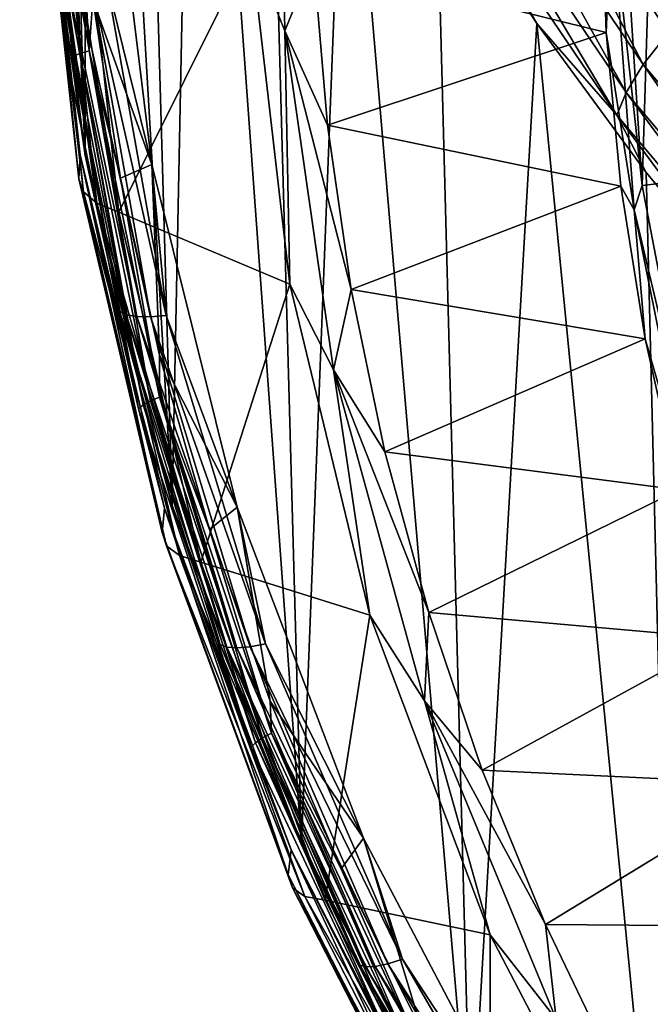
# Model space of a CAD drawing. Header units: metres. Extents: x -24 to 24, y -256 to 25.
# Tile 3 of 256: x -24.12 to -19.46, y -242.89 to -235.61. Entities that reach past the tile are written whole.
import ezdxf

# ---------------------------------------------------------------- set-up
doc = ezdxf.new("R2010")
doc.units = ezdxf.units.M
doc.layers.add('solid_DOMO_KURZ_SW0002', color=7, linetype='CONTINUOUS')

msp = doc.modelspace()

# ---------------------------------------------------------------- linework, layer by layer
at = {"layer": 'solid_DOMO_KURZ_SW0002'}
for points in [[(-24.124256, -225.610001, 172.007568), (-23.963715, -233.96875, 140.84343), (-23.639647, -236.613007, 141.67717)], [(-23.920736, -226.943222, 172.432312), (-24.124256, -225.610001, 172.007568), (-23.639647, -236.613007, 141.67717)], [(-23.636154, -228.26236, 172.854309), (-23.920736, -226.943222, 172.432312), (-23.639647, -236.613007, 141.67717)], [(-23.636154, -228.26236, 172.854309), (-23.639647, -236.613007, 141.67717), (-22.995892, -239.203491, 142.493942)], [(-23.271484, -229.562958, 173.272064), (-23.636154, -228.26236, 172.854309), (-22.995892, -239.203491, 142.493942)], [(-22.827991, -230.840576, 173.684067), (-23.271484, -229.562958, 173.272064), (-22.995892, -239.203491, 142.493942)], [(-22.827991, -230.840576, 173.684067), (-22.995892, -239.203491, 142.493942), (-22.041159, -241.7052, 143.28273)], [(-22.307146, -232.091034, 174.088882), (-22.827991, -230.840576, 173.684067), (-22.041159, -241.7052, 143.28273)], [(-21.710802, -233.309952, 174.484985), (-22.307146, -232.091034, 174.088882), (-22.041159, -241.7052, 143.28273)], [(-22.164124, -235.690445, 136.418396), (-22.414312, -235.068359, 136.492294), (-22.209576, -233.158508, 135.620102)], [(-21.949982, -235.167542, 136.024933), (-22.164124, -235.690445, 136.418396), (-22.209576, -233.158508, 135.620102)], [(-23.947563, -233.267456, 139.994644), (-23.983112, -233.289093, 139.928329), (-23.77083, -235.908386, 140.754181)], [(-23.947563, -233.267456, 139.994644), (-23.735596, -235.882858, 140.819275), (-23.892185, -233.249771, 140.047089)], [(-23.947563, -233.267456, 139.994644), (-23.77083, -235.908386, 140.754181), (-23.735596, -235.882858, 140.819275)], [(-23.892185, -233.249771, 140.047089), (-23.680708, -235.859131, 140.869812), (-23.822411, -233.237793, 140.080521)], [(-23.735596, -235.882858, 140.819275), (-23.680708, -235.859131, 140.869812), (-23.892185, -233.249771, 140.047089)], [(-23.822411, -233.237793, 140.080521), (-23.611551, -235.839523, 140.900848), (-23.708548, -234.124344, 140.372803)], [(-23.680708, -235.859131, 140.869812), (-23.611551, -235.839523, 140.900848), (-23.822411, -233.237793, 140.080521)], [(-23.77083, -235.908386, 140.754181), (-23.983112, -233.289093, 139.928329), (-23.973194, -233.943359, 140.053604)], [(-21.710802, -233.309952, 174.484985), (-22.041159, -241.7052, 143.28273), (-20.788355, -244.084274, 144.032852)], [(-21.040903, -234.493408, 174.870972), (-21.710802, -233.309952, 174.484985), (-20.788355, -244.084274, 144.032852)], [(-20.677984, -233.702942, 176.142303), (-19.325464, -235.70343, 176.80246), (-20.423542, -233.469116, 176.39064)], [(-19.325464, -235.70343, 176.80246), (-19.087658, -235.444443, 177.042191), (-20.423542, -233.469116, 176.39064)], [(-20.87718, -233.921051, 175.840958), (-19.511635, -235.941437, 176.507935), (-20.677984, -233.702942, 176.142303)], [(-19.511635, -235.941437, 176.507935), (-19.325464, -235.70343, 176.80246), (-20.677984, -233.702942, 176.142303)], [(-21.014074, -234.113541, 175.503952), (-19.639578, -236.147858, 176.17569), (-20.87718, -233.921051, 175.840958)], [(-19.639578, -236.147858, 176.17569), (-19.511635, -235.941437, 176.507935), (-20.87718, -233.921051, 175.840958)], [(-23.973194, -233.943359, 140.053604), (-23.976099, -234.115967, 139.296036), (-23.685968, -236.785339, 140.13768)], [(-23.676155, -236.609299, 140.89418), (-23.973194, -233.943359, 140.053604), (-23.685968, -236.785339, 140.13768)], [(-23.77083, -235.908386, 140.754181), (-23.973194, -233.943359, 140.053604), (-23.676155, -236.609299, 140.89418)], [(-23.83567, -235.237457, 141.109192), (-23.639647, -236.613007, 141.67717), (-23.963715, -233.96875, 140.84343)], [(-23.976099, -234.115967, 139.296036), (-23.942392, -234.214981, 138.940979), (-23.653475, -236.883362, 139.782288)], [(-23.685968, -236.785339, 140.13768), (-23.976099, -234.115967, 139.296036), (-23.653475, -236.883362, 139.782288)], [(-23.611551, -235.839523, 140.900848), (-23.58433, -235.457397, 140.793106), (-23.708548, -234.124344, 140.372803)], [(-23.58433, -235.457397, 140.793106), (-23.147236, -236.679367, 141.178406), (-23.464577, -234.090088, 140.362)], [(-23.484451, -235.305176, 140.762787), (-23.464577, -234.090088, 140.362), (-23.147236, -236.679367, 141.178406)], [(-21.014074, -234.113541, 175.503952), (-21.088083, -234.273788, 175.15033), (-19.708748, -236.31601, 175.824768)], [(-21.014074, -234.113541, 175.503952), (-19.708748, -236.31601, 175.824768), (-19.639578, -236.147858, 176.17569)], [(-23.942392, -234.214981, 138.940979), (-23.840683, -234.309296, 138.595703), (-23.553978, -236.967072, 139.433685)], [(-23.653475, -236.883362, 139.782288), (-23.942392, -234.214981, 138.940979), (-23.553978, -236.967072, 139.433685)], [(-21.088083, -234.273788, 175.15033), (-21.040903, -234.493408, 174.870972), (-20.299667, -235.637527, 175.245453)], [(-19.708748, -236.31601, 175.824768), (-21.088083, -234.273788, 175.15033), (-20.299667, -235.637527, 175.245453)], [(-23.840683, -234.309296, 138.595703), (-23.674583, -234.395508, 138.274399), (-23.390944, -237.033463, 139.10614)], [(-23.553978, -236.967072, 139.433685), (-23.840683, -234.309296, 138.595703), (-23.390944, -237.033463, 139.10614)], [(-22.414312, -235.068359, 136.492294), (-23.390944, -237.033463, 139.10614), (-23.674583, -234.395508, 138.274399)], [(-20.299667, -235.637527, 175.245453), (-21.040903, -234.493408, 174.870972), (-20.788355, -244.084274, 144.032852)], [(-19.822742, -234.56221, 134.319092), (-19.786585, -235.70372, 134.679016), (-21.949982, -235.167542, 136.024933)], [(-19.745859, -234.761673, 134.346954), (-19.786585, -235.70372, 134.679016), (-19.822742, -234.56221, 134.319092)], [(-19.745859, -234.761673, 134.346954), (-19.664722, -234.575516, 134.276352), (-19.52137, -236.836258, 134.989166)], [(-19.450001, -234.575653, 134.277069), (-19.52137, -236.836258, 134.989166), (-19.664722, -234.575516, 134.276352)], [(-19.450001, -234.575653, 134.277069), (-19.308182, -236.81163, 134.982071), (-19.52137, -236.836258, 134.989166)], [(-19.579956, -237.015808, 135.057678), (-19.786585, -235.70372, 134.679016), (-19.745859, -234.761673, 134.346954)], [(-19.579956, -237.015808, 135.057678), (-19.745859, -234.761673, 134.346954), (-19.52137, -236.836258, 134.989166)], [(-22.414312, -235.068359, 136.492294), (-22.126646, -237.566559, 137.279968), (-23.390944, -237.033463, 139.10614)], [(-22.164124, -235.690445, 136.418396), (-22.126646, -237.566559, 137.279968), (-22.414312, -235.068359, 136.492294)], [(-21.949982, -235.167542, 136.024933), (-21.84868, -236.389893, 136.410324), (-22.164124, -235.690445, 136.418396)], [(-19.786585, -235.70372, 134.679016), (-21.84868, -236.389893, 136.410324), (-21.949982, -235.167542, 136.024933)], [(-23.83567, -235.237457, 141.109192), (-23.385099, -237.766586, 141.906616), (-23.639647, -236.613007, 141.67717)], [(-23.335964, -237.791901, 141.789032), (-23.385099, -237.766586, 141.906616), (-23.83567, -235.237457, 141.109192)], [(-23.785587, -235.268082, 140.993271), (-23.335964, -237.791901, 141.789032), (-23.83567, -235.237457, 141.109192)], [(-23.258404, -237.805908, 141.68573), (-23.335964, -237.791901, 141.789032), (-23.785587, -235.268082, 140.993271)], [(-23.706532, -235.290482, 140.892624), (-23.258404, -237.805908, 141.68573), (-23.785587, -235.268082, 140.993271)], [(-23.157654, -237.807663, 141.603699), (-23.258404, -237.805908, 141.68573), (-23.706532, -235.290482, 140.892624)], [(-23.603842, -235.303131, 140.814026), (-23.157654, -237.807663, 141.603699), (-23.706532, -235.290482, 140.892624)], [(-23.603842, -235.303131, 140.814026), (-23.484451, -235.305176, 140.762787), (-23.040522, -237.797043, 141.548462)], [(-23.603842, -235.303131, 140.814026), (-23.040522, -237.797043, 141.548462), (-23.157654, -237.807663, 141.603699)], [(-23.040522, -237.797043, 141.548462), (-23.484451, -235.305176, 140.762787), (-23.147236, -236.679367, 141.178406)], [(-23.611551, -235.839523, 140.900848), (-23.377781, -236.781097, 141.21048), (-23.58433, -235.457397, 140.793106)], [(-23.377781, -236.781097, 141.21048), (-23.147236, -236.679367, 141.178406), (-23.58433, -235.457397, 140.793106)], [(-20.299667, -235.637527, 175.245453), (-20.788355, -244.084274, 144.032852), (-19.254427, -246.308563, 144.734161)], [(-19.48966, -236.738342, 175.60701), (-20.299667, -235.637527, 175.245453), (-19.254427, -246.308563, 144.734161)], [(-19.708748, -236.31601, 175.824768), (-20.299667, -235.637527, 175.245453), (-19.48966, -236.738342, 175.60701)], [(-21.802465, -238.199142, 137.209366), (-22.126646, -237.566559, 137.279968), (-22.164124, -235.690445, 136.418396)], [(-21.672606, -237.604492, 136.793289), (-21.802465, -238.199142, 137.209366), (-22.164124, -235.690445, 136.418396)], [(-21.84868, -236.389893, 136.410324), (-21.672606, -237.604492, 136.793289), (-22.164124, -235.690445, 136.418396)], [(-19.786585, -235.70372, 134.679016), (-19.678225, -236.841064, 135.037613), (-21.84868, -236.389893, 136.410324)], [(-19.579956, -237.015808, 135.057678), (-19.678225, -236.841064, 135.037613), (-19.786585, -235.70372, 134.679016)], [(-19.511635, -235.941437, 176.507935), (-17.929857, -237.812988, 177.130188), (-19.325464, -235.70343, 176.80246)], [(-23.735596, -235.882858, 140.819275), (-23.77083, -235.908386, 140.754181), (-23.24509, -238.487198, 141.567276)], [(-23.735596, -235.882858, 140.819275), (-23.210634, -238.457855, 141.631165), (-23.680708, -235.859131, 140.869812)], [(-23.735596, -235.882858, 140.819275), (-23.24509, -238.487198, 141.567276), (-23.210634, -238.457855, 141.631165)], [(-23.680708, -235.859131, 140.869812), (-23.156961, -238.428162, 141.679825), (-23.611551, -235.839523, 140.900848)], [(-23.210634, -238.457855, 141.631165), (-23.156961, -238.428162, 141.679825), (-23.680708, -235.859131, 140.869812)], [(-23.611551, -235.839523, 140.900848), (-23.089333, -238.401062, 141.708496), (-23.377781, -236.781097, 141.21048)], [(-23.156961, -238.428162, 141.679825), (-23.089333, -238.401062, 141.708496), (-23.611551, -235.839523, 140.900848)], [(-23.24509, -238.487198, 141.567276), (-23.77083, -235.908386, 140.754181), (-23.676155, -236.609299, 140.89418)], [(-19.639578, -236.147858, 176.17569), (-18.047432, -238.032318, 176.802414), (-19.511635, -235.941437, 176.507935)], [(-18.047432, -238.032318, 176.802414), (-17.929857, -237.812988, 177.130188), (-19.511635, -235.941437, 176.507935)], [(-19.639578, -236.147858, 176.17569), (-19.708748, -236.31601, 175.824768), (-18.110996, -238.207764, 176.45401)], [(-19.639578, -236.147858, 176.17569), (-18.110996, -238.207764, 176.45401), (-18.047432, -238.032318, 176.802414)], [(-19.708748, -236.31601, 175.824768), (-19.48966, -236.738342, 175.60701), (-18.61351, -237.792328, 175.9543)], [(-18.110996, -238.207764, 176.45401), (-19.708748, -236.31601, 175.824768), (-18.61351, -237.792328, 175.9543)], [(-19.678225, -236.841064, 135.037613), (-21.672606, -237.604492, 136.793289), (-21.84868, -236.389893, 136.410324)], [(-23.676155, -236.609299, 140.89418), (-23.685968, -236.785339, 140.13768), (-23.070234, -239.403976, 140.963333)], [(-23.054308, -239.223831, 141.718536), (-23.676155, -236.609299, 140.89418), (-23.070234, -239.403976, 140.963333)], [(-23.24509, -238.487198, 141.567276), (-23.676155, -236.609299, 140.89418), (-23.054308, -239.223831, 141.718536)], [(-23.385099, -237.766586, 141.906616), (-22.995892, -239.203491, 142.493942), (-23.639647, -236.613007, 141.67717)], [(-23.089632, -238.090851, 141.623444), (-23.147236, -236.679367, 141.178406), (-23.377781, -236.781097, 141.21048)], [(-23.040522, -237.797043, 141.548462), (-23.147236, -236.679367, 141.178406), (-22.516848, -239.215988, 141.978195)], [(-23.089632, -238.090851, 141.623444), (-22.516848, -239.215988, 141.978195), (-23.147236, -236.679367, 141.178406)], [(-18.61351, -237.792328, 175.9543), (-19.48966, -236.738342, 175.60701), (-19.254427, -246.308563, 144.734161)], [(-23.685968, -236.785339, 140.13768), (-23.653475, -236.883362, 139.782288), (-23.038746, -239.501068, 140.60762)], [(-23.070234, -239.403976, 140.963333), (-23.685968, -236.785339, 140.13768), (-23.038746, -239.501068, 140.60762)], [(-23.089333, -238.401062, 141.708496), (-23.089632, -238.090851, 141.623444), (-23.377781, -236.781097, 141.21048)], [(-19.678225, -236.841064, 135.037613), (-19.498053, -237.970108, 135.3936), (-21.672606, -237.604492, 136.793289)], [(-19.579956, -237.015808, 135.057678), (-19.498053, -237.970108, 135.3936), (-19.678225, -236.841064, 135.037613)], [(-19.579956, -237.015808, 135.057678), (-19.52137, -236.836258, 134.989166), (-19.093321, -239.064041, 135.691574)], [(-19.308182, -236.81163, 134.982071), (-19.093321, -239.064041, 135.691574), (-19.52137, -236.836258, 134.989166)], [(-23.653475, -236.883362, 139.782288), (-23.553978, -236.967072, 139.433685), (-22.942663, -239.574478, 140.255783)], [(-23.038746, -239.501068, 140.60762), (-23.653475, -236.883362, 139.782288), (-22.942663, -239.574478, 140.255783)], [(-23.553978, -236.967072, 139.433685), (-23.390944, -237.033463, 139.10614), (-22.785269, -239.621567, 139.922165)], [(-22.942663, -239.574478, 140.255783), (-23.553978, -236.967072, 139.433685), (-22.785269, -239.621567, 139.922165)], [(-22.126646, -237.566559, 137.279968), (-22.785269, -239.621567, 139.922165), (-23.390944, -237.033463, 139.10614)], [(-19.132174, -239.234756, 135.757309), (-19.498053, -237.970108, 135.3936), (-19.579956, -237.015808, 135.057678)], [(-19.132174, -239.234756, 135.757309), (-19.579956, -237.015808, 135.057678), (-19.093321, -239.064041, 135.691574)], [(-22.126646, -237.566559, 137.279968), (-21.53393, -240.015366, 138.052078), (-22.785269, -239.621567, 139.922165)], [(-21.802465, -238.199142, 137.209366), (-21.53393, -240.015366, 138.052078), (-22.126646, -237.566559, 137.279968)], [(-21.672606, -237.604492, 136.793289), (-21.422361, -238.80719, 137.172501), (-21.802465, -238.199142, 137.209366)], [(-19.498053, -237.970108, 135.3936), (-21.422361, -238.80719, 137.172501), (-21.672606, -237.604492, 136.793289)], [(-23.385099, -237.766586, 141.906616), (-22.64045, -240.231689, 142.683868), (-22.995892, -239.203491, 142.493942)], [(-22.592878, -240.251831, 142.564636), (-22.64045, -240.231689, 142.683868), (-23.385099, -237.766586, 141.906616)], [(-23.335964, -237.791901, 141.789032), (-22.592878, -240.251831, 142.564636), (-23.385099, -237.766586, 141.906616)], [(-22.517788, -240.25766, 142.458771), (-22.592878, -240.251831, 142.564636), (-23.335964, -237.791901, 141.789032)], [(-23.258404, -237.805908, 141.68573), (-22.517788, -240.25766, 142.458771), (-23.335964, -237.791901, 141.789032)], [(-22.420246, -240.248795, 142.373383), (-22.517788, -240.25766, 142.458771), (-23.258404, -237.805908, 141.68573)], [(-23.157654, -237.807663, 141.603699), (-22.420246, -240.248795, 142.373383), (-23.258404, -237.805908, 141.68573)], [(-23.157654, -237.807663, 141.603699), (-23.040522, -237.797043, 141.548462), (-22.306843, -240.22583, 142.314255)], [(-23.157654, -237.807663, 141.603699), (-22.306843, -240.22583, 142.314255), (-22.420246, -240.248795, 142.373383)], [(-22.306843, -240.22583, 142.314255), (-23.040522, -237.797043, 141.548462), (-22.516848, -239.215988, 141.978195)], [(-19.498053, -237.970108, 135.3936), (-19.246731, -239.086716, 135.745667), (-21.422361, -238.80719, 137.172501)], [(-19.132174, -239.234756, 135.757309), (-19.246731, -239.086716, 135.745667), (-19.498053, -237.970108, 135.3936)], [(-22.720879, -239.382095, 142.030563), (-22.516848, -239.215988, 141.978195), (-23.089632, -238.090851, 141.623444)], [(-23.089333, -238.401062, 141.708496), (-22.720879, -239.382095, 142.030563), (-23.089632, -238.090851, 141.623444)], [(-21.129763, -240.648819, 137.981735), (-21.53393, -240.015366, 138.052078), (-21.802465, -238.199142, 137.209366)], [(-21.098803, -239.993881, 137.546661), (-21.129763, -240.648819, 137.981735), (-21.802465, -238.199142, 137.209366)], [(-21.422361, -238.80719, 137.172501), (-21.098803, -239.993881, 137.546661), (-21.802465, -238.199142, 137.209366)], [(-23.210634, -238.457855, 141.631165), (-22.379602, -240.958466, 142.419601), (-23.156961, -238.428162, 141.679825)], [(-23.156961, -238.428162, 141.679825), (-22.32785, -240.923004, 142.466446), (-23.089333, -238.401062, 141.708496)], [(-22.379602, -240.958466, 142.419601), (-22.32785, -240.923004, 142.466446), (-23.156961, -238.428162, 141.679825)], [(-23.089333, -238.401062, 141.708496), (-22.262642, -240.888611, 142.492813), (-22.720879, -239.382095, 142.030563)], [(-22.32785, -240.923004, 142.466446), (-22.262642, -240.888611, 142.492813), (-23.089333, -238.401062, 141.708496)], [(-23.210634, -238.457855, 141.631165), (-23.24509, -238.487198, 141.567276), (-22.412823, -240.991531, 142.356888)], [(-22.412823, -240.991531, 142.356888), (-23.24509, -238.487198, 141.567276), (-23.054308, -239.223831, 141.718536)], [(-23.210634, -238.457855, 141.631165), (-22.412823, -240.991531, 142.356888), (-22.379602, -240.958466, 142.419601)], [(-19.246731, -239.086716, 135.745667), (-21.098803, -239.993881, 137.546661), (-21.422361, -238.80719, 137.172501)], [(-19.246731, -239.086716, 135.745667), (-18.925173, -240.186798, 136.092529), (-21.098803, -239.993881, 137.546661)], [(-23.054308, -239.223831, 141.718536), (-23.070234, -239.403976, 140.963333), (-22.137362, -241.935883, 141.761642)], [(-22.116184, -241.751083, 142.515381), (-23.054308, -239.223831, 141.718536), (-22.137362, -241.935883, 141.761642)], [(-22.412823, -240.991531, 142.356888), (-23.054308, -239.223831, 141.718536), (-22.116184, -241.751083, 142.515381)], [(-22.64045, -240.231689, 142.683868), (-22.041159, -241.7052, 143.28273), (-22.995892, -239.203491, 142.493942)], [(-22.272799, -240.65033, 142.430435), (-22.516848, -239.215988, 141.978195), (-22.720879, -239.382095, 142.030563)], [(-22.306843, -240.22583, 142.314255), (-22.516848, -239.215988, 141.978195), (-21.581947, -241.665634, 142.750565)], [(-22.272799, -240.65033, 142.430435), (-21.581947, -241.665634, 142.750565), (-22.516848, -239.215988, 141.978195)], [(-22.262642, -240.888611, 142.492813), (-22.272799, -240.65033, 142.430435), (-22.720879, -239.382095, 142.030563)], [(-23.070234, -239.403976, 140.963333), (-23.038746, -239.501068, 140.60762), (-22.10667, -242.032059, 141.405624)], [(-22.137362, -241.935883, 141.761642), (-23.070234, -239.403976, 140.963333), (-22.10667, -242.032059, 141.405624)], [(-23.038746, -239.501068, 140.60762), (-22.942663, -239.574478, 140.255783), (-22.015165, -242.095596, 141.050674)], [(-22.10667, -242.032059, 141.405624), (-23.038746, -239.501068, 140.60762), (-22.015165, -242.095596, 141.050674)], [(-22.942663, -239.574478, 140.255783), (-22.785269, -239.621567, 139.922165), (-21.865904, -242.124207, 140.711243)], [(-22.015165, -242.095596, 141.050674), (-22.942663, -239.574478, 140.255783), (-21.865904, -242.124207, 140.711243)], [(-21.53393, -240.015366, 138.052078), (-21.865904, -242.124207, 140.711243), (-22.785269, -239.621567, 139.922165)], [(-21.53393, -240.015366, 138.052078), (-20.644339, -242.381042, 138.797974), (-21.865904, -242.124207, 140.711243)], [(-21.129763, -240.648819, 137.981735), (-20.644339, -242.381042, 138.797974), (-21.53393, -240.015366, 138.052078)], [(-21.098803, -239.993881, 137.546661), (-20.703039, -241.160507, 137.914505), (-21.129763, -240.648819, 137.981735)], [(-18.925173, -240.186798, 136.092529), (-20.703039, -241.160507, 137.914505), (-21.098803, -239.993881, 137.546661)], [(-18.925173, -240.186798, 136.092529), (-18.534555, -241.266373, 136.432907), (-20.703039, -241.160507, 137.914505)], [(-22.64045, -240.231689, 142.683868), (-21.611082, -242.601791, 143.431152), (-22.041159, -241.7052, 143.28273)], [(-21.565674, -242.616943, 143.310364), (-21.611082, -242.601791, 143.431152), (-22.64045, -240.231689, 142.683868)], [(-22.592878, -240.251831, 142.564636), (-21.565674, -242.616943, 143.310364), (-22.64045, -240.231689, 142.683868)], [(-21.493998, -242.614914, 143.201996), (-21.565674, -242.616943, 143.310364), (-22.592878, -240.251831, 142.564636)], [(-22.517788, -240.25766, 142.458771), (-21.493998, -242.614914, 143.201996), (-22.592878, -240.251831, 142.564636)], [(-22.420246, -240.248795, 142.373383), (-21.40089, -242.59584, 143.113403), (-22.517788, -240.25766, 142.458771)], [(-21.40089, -242.59584, 143.113403), (-21.493998, -242.614914, 143.201996), (-22.517788, -240.25766, 142.458771)], [(-22.420246, -240.248795, 142.373383), (-22.306843, -240.22583, 142.314255), (-21.292643, -242.561005, 143.050537)], [(-22.420246, -240.248795, 142.373383), (-21.292643, -242.561005, 143.050537), (-21.40089, -242.59584, 143.113403)], [(-21.292643, -242.561005, 143.050537), (-22.306843, -240.22583, 142.314255), (-21.581947, -241.665634, 142.750565)], [(-21.746981, -241.891098, 142.821655), (-21.581947, -241.665634, 142.750565), (-22.272799, -240.65033, 142.430435)], [(-22.262642, -240.888611, 142.492813), (-21.746981, -241.891098, 142.821655), (-22.272799, -240.65033, 142.430435)], [(-20.155611, -243.004517, 138.724457), (-20.644339, -242.381042, 138.797974), (-21.129763, -240.648819, 137.981735)], [(-20.236425, -242.303055, 138.27475), (-20.155611, -243.004517, 138.724457), (-21.129763, -240.648819, 137.981735)], [(-20.703039, -241.160507, 137.914505), (-20.236425, -242.303055, 138.27475), (-21.129763, -240.648819, 137.981735)], [(-22.379602, -240.958466, 142.419601), (-21.253456, -243.35173, 143.174194), (-22.32785, -240.923004, 142.466446)], [(-22.32785, -240.923004, 142.466446), (-21.204308, -243.31073, 143.219299), (-22.262642, -240.888611, 142.492813)], [(-21.253456, -243.35173, 143.174194), (-21.204308, -243.31073, 143.219299), (-22.32785, -240.923004, 142.466446)], [(-22.262642, -240.888611, 142.492813), (-21.142382, -243.269363, 143.243469), (-21.746981, -241.891098, 142.821655)], [(-21.204308, -243.31073, 143.219299), (-21.142382, -243.269363, 143.243469), (-22.262642, -240.888611, 142.492813)], [(-22.379602, -240.958466, 142.419601), (-22.412823, -240.991531, 142.356888), (-21.285006, -243.388336, 143.112595)], [(-21.285006, -243.388336, 143.112595), (-22.412823, -240.991531, 142.356888), (-22.116184, -241.751083, 142.515381)], [(-22.379602, -240.958466, 142.419601), (-21.285006, -243.388336, 143.112595), (-21.253456, -243.35173, 143.174194)], [(-18.534555, -241.266373, 136.432907), (-20.236425, -242.303055, 138.27475), (-20.703039, -241.160507, 137.914505)], [(-18.534555, -241.266373, 136.432907), (-18.0763, -242.321472, 136.765579), (-20.236425, -242.303055, 138.27475)], [(-21.611082, -242.601791, 143.431152), (-20.788355, -244.084274, 144.032852), (-22.041159, -241.7052, 143.28273)], [(-21.145252, -243.100067, 143.202835), (-21.581947, -241.665634, 142.750565), (-21.746981, -241.891098, 142.821655)], [(-21.292643, -242.561005, 143.050537), (-21.581947, -241.665634, 142.750565), (-20.355154, -243.995239, 143.485092)], [(-21.145252, -243.100067, 143.202835), (-20.355154, -243.995239, 143.485092), (-21.581947, -241.665634, 142.750565)], [(-22.116184, -241.751083, 142.515381), (-22.137362, -241.935883, 141.761642), (-20.900171, -244.346252, 142.521622)], [(-20.874649, -244.156387, 143.273758), (-22.116184, -241.751083, 142.515381), (-20.900171, -244.346252, 142.521622)], [(-21.285006, -243.388336, 143.112595), (-22.116184, -241.751083, 142.515381), (-20.874649, -244.156387, 143.273758)], [(-22.137362, -241.935883, 141.761642), (-22.10667, -242.032059, 141.405624), (-20.870087, -244.441452, 142.165283)], [(-20.900171, -244.346252, 142.521622), (-22.137362, -241.935883, 141.761642), (-20.870087, -244.441452, 142.165283)], [(-21.142382, -243.269363, 143.243469), (-21.145252, -243.100067, 143.202835), (-21.746981, -241.891098, 142.821655)], [(-22.10667, -242.032059, 141.405624), (-22.015165, -242.095596, 141.050674), (-20.784264, -244.495667, 141.807404)], [(-20.870087, -244.441452, 142.165283), (-22.10667, -242.032059, 141.405624), (-20.784264, -244.495667, 141.807404)], [(-22.015165, -242.095596, 141.050674), (-21.865904, -242.124207, 140.711243), (-20.6455, -244.506897, 141.462509)], [(-20.784264, -244.495667, 141.807404), (-22.015165, -242.095596, 141.050674), (-20.6455, -244.506897, 141.462509)], [(-20.644339, -242.381042, 138.797974), (-20.6455, -244.506897, 141.462509), (-21.865904, -242.124207, 140.711243)], [(-20.236425, -242.303055, 138.27475), (-19.700556, -243.417618, 138.626175), (-20.155611, -243.004517, 138.724457)], [(-18.0763, -242.321472, 136.765579), (-19.700556, -243.417618, 138.626175), (-20.236425, -242.303055, 138.27475)], [(-20.644339, -242.381042, 138.797974), (-19.470131, -244.630966, 139.50737), (-20.6455, -244.506897, 141.462509)], [(-20.155611, -243.004517, 138.724457), (-19.470131, -244.630966, 139.50737), (-20.644339, -242.381042, 138.797974)], [(-18.0763, -242.321472, 136.765579), (-17.552082, -243.348251, 137.089325), (-19.700556, -243.417618, 138.626175)], [(-21.611082, -242.601791, 143.431152), (-20.309942, -244.847061, 144.139084), (-20.788355, -244.084274, 144.032852)], [(-20.267269, -244.857498, 144.0168), (-20.309942, -244.847061, 144.139084), (-21.611082, -242.601791, 143.431152)], [(-21.565674, -242.616943, 143.310364), (-20.267269, -244.857498, 144.0168), (-21.611082, -242.601791, 143.431152)], [(-21.40089, -242.59584, 143.113403), (-20.112406, -244.819275, 143.814453), (-21.493998, -242.614914, 143.201996)], [(-21.40089, -242.59584, 143.113403), (-21.292643, -242.561005, 143.050537), (-20.010675, -244.773193, 143.748032)], [(-21.40089, -242.59584, 143.113403), (-20.010675, -244.773193, 143.748032), (-20.112406, -244.819275, 143.814453)], [(-20.010675, -244.773193, 143.748032), (-21.292643, -242.561005, 143.050537), (-20.355154, -243.995239, 143.485092)], [(-21.493998, -242.614914, 143.201996), (-20.199907, -244.848022, 143.906097), (-21.565674, -242.616943, 143.310364)], [(-20.199907, -244.848022, 143.906097), (-20.267269, -244.857498, 144.0168), (-21.565674, -242.616943, 143.310364)], [(-20.112406, -244.819275, 143.814453), (-20.199907, -244.848022, 143.906097), (-21.493998, -242.614914, 143.201996)]]:
    msp.add_3dface(points, dxfattribs=at)

doc.saveas('drawing.dxf')
